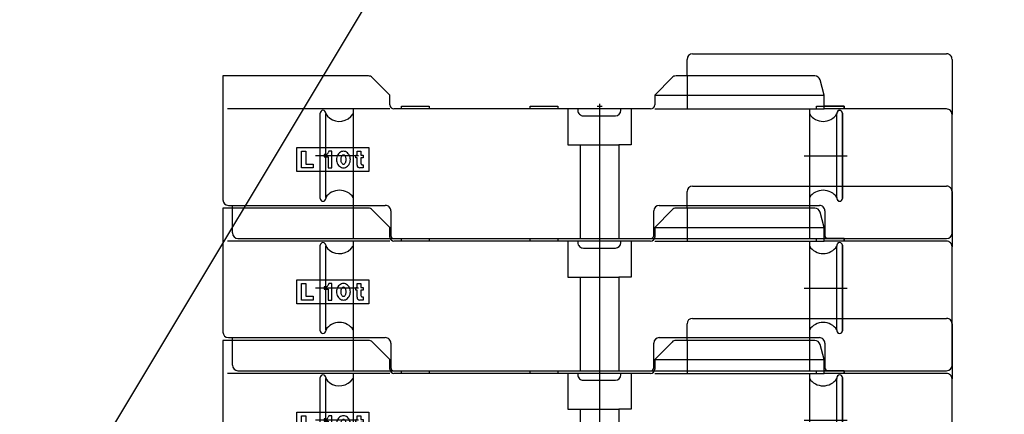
# Model space of a CAD drawing. Extents: x 12936 to 154086, y 9945 to 78013.
# Tile 54 of 64: x 144615 to 148187, y 15908 to 17340. Entities that reach past the tile are written whole.
import ezdxf

# ---------------------------------------------------------------- set-up
doc = ezdxf.new("R2010")
doc.units = 0
doc.header["$LTSCALE"] = 100
doc.header["$MEASUREMENT"] = 0
doc.linetypes.add('CENTER', pattern=[50.5, 30, -9, 2.5, -9])
doc.layers.get('0').update_dxf_attribs({"linetype": 'CONTINUOUS'})
doc.layers.add('16', color=7, linetype='CONTINUOUS')
doc.layers.add('6', color=7, linetype='CONTINUOUS')

# ---------------------------------------------------------------- blocks, each defined once
blk = doc.blocks.new('*G218218')
at = {"layer": '16', "color": 7, "linetype": 'CONTINUOUS'}
for p, q in [((146466.685129, 15585.919352), (146566.688629, 15585.919352)), ((147505.625629, 15585.919352), (147605.620129, 15585.919352)), ((147605.620129, 15585.919352), (147534.236629, 15585.919352))]:
    blk.add_line(p, q, dxfattribs=at)
blk = doc.blocks.new('*G217217')
at = {"color": 7, "linetype": 'CONTINUOUS'}
blk.add_blockref('*G218218', (0, 0), dxfattribs=at)
blk = doc.blocks.new('*G220220')
at = {"layer": '16', "color": 7, "linetype": 'CONTINUOUS'}
for p, q in [((147580.039129, 16040.918852), (147580.039129, 16037.750852)), ((147600.035629, 16040.918852), (147600.035629, 15730.921352)), ((147600.035629, 15730.921352), (147600.035629, 16040.918852)), ((147480.037129, 16037.750852), (147480.037129, 15734.089352)), ((147580.039129, 15734.089352), (147580.039129, 16037.750852)), ((147580.039129, 15734.089352), (147580.039129, 15730.921352))]:
    blk.add_line(p, q, dxfattribs=at)
at = {"layer": '16', "color": 7, "linetype": 'CENTER'}
blk.add_line((147460.765129, 15885.919352), (147616.954129, 15885.919352), dxfattribs=at)
at = {"layer": '16', "color": 7, "linetype": 'CONTINUOUS'}
for centre, radius, start, end in [((147590.047129, 16040.918852), 10.006718, 90, 179.94757), ((147590.038129, 16040.909852), 10.006714, 90, 139.08034), ((147590.038129, 16040.945852), 9.997596, 0, 90.15741), ((147590.038129, 16040.918852), 9.997559, 0, 90), ((147530.033629, 16070.920352), 59.999286, -146.43988, -33.55817), ((147530.033629, 15700.919852), 60.006915, 33.55528, 146.43701), ((147590.038129, 15730.912352), 9.997563, 180, -89.94751), ((147590.056129, 15730.948352), 10.033729, -139.07104, -90.10577), ((147590.038129, 15730.912352), 9.997559, -90, 0.052475), ((147590.038129, 15730.912352), 9.997559, -90, 0.052475)]:
    blk.add_arc(centre, radius, start, end, dxfattribs=at)
blk = doc.blocks.new('*G221221')
at = {"layer": '16', "color": 7, "linetype": 'CONTINUOUS'}
for p, q in [((145705.039129, 15730.921352), (145705.039129, 16040.918852)), ((145725.035629, 16040.918852), (145725.035629, 16037.750852)), ((145725.035629, 15734.089352), (145725.035629, 16037.750852)), ((145725.035629, 16037.750852), (145731.433129, 16029.203852)), ((145731.433129, 16029.203852), (145739.576629, 16021.916852)), ((145739.576629, 16021.916852), (145749.212629, 16016.248352)), ((145749.212629, 16016.248352), (145760.012629, 16012.502852)), ((145760.012629, 16012.502852), (145771.589629, 16010.918852)), ((145771.589629, 16010.918852), (145783.502629, 16011.656852)), ((145783.502629, 16011.656852), (145795.283629, 16014.785852)), ((145795.283629, 16014.785852), (145806.446629, 16020.277352)), ((145806.446629, 16020.277352), (145816.514629, 16028.006852)), ((145816.514629, 16028.006852), (145825.037629, 16037.750852)), ((145825.037629, 16037.750852), (145825.037629, 15734.089352)), ((145725.035629, 15734.089352), (145725.035629, 15730.921352))]:
    blk.add_line(p, q, dxfattribs=at)
at = {"layer": '16', "color": 7, "linetype": 'CENTER'}
blk.add_line((145844.309629, 15885.919352), (145688.111629, 15885.919352), dxfattribs=at)
at = {"layer": '16', "color": 7, "linetype": 'CONTINUOUS'}
for centre, radius, start, end in [((145715.038129, 16040.927852), 9.997559, 90, -179.94751), ((145715.018629, 16040.918852), 10.015869, 0, 89.89516), ((145775.032129, 15700.919852), 60.006915, 33.55528, 146.43701), ((145715.027629, 15730.912352), 9.988407, 180, -89.89502), ((145715.038129, 15730.921352), 10.006714, -90, 0)]:
    blk.add_arc(centre, radius, start, end, dxfattribs=at)
blk = doc.blocks.new('*G222222')
at = {"layer": '16', "color": 7, "linetype": 'CONTINUOUS'}
for p, q in [((145620.032629, 15828.424352), (145620.032629, 15915.922352)), ((145620.032629, 15915.922352), (145881.388129, 15915.922352)), ((145636.787629, 15842.249852), (145636.787629, 15902.252852)), ((145636.787629, 15902.252852), (145653.038629, 15902.252852)), ((145653.038629, 15902.252852), (145653.038629, 15856.000352)), ((145735.883629, 15902.252852), (145734.529129, 15896.833352)), ((145746.715129, 15902.252852), (145735.883629, 15902.252852)), ((145746.715129, 15842.249852), (145746.715129, 15902.252852)), ((145778.413129, 15899.185352), (145774.918129, 15896.675852)), ((145782.098629, 15900.943352), (145778.413129, 15899.185352)), ((145785.820129, 15901.952852), (145782.098629, 15900.943352)), ((145789.442629, 15902.270852), (145785.820129, 15901.952852)), ((145793.066629, 15901.945352), (145789.442629, 15902.261852)), ((145796.791129, 15900.937352), (145793.066629, 15901.945352)), ((145800.479629, 15899.180852), (145796.791129, 15900.937352)), ((145803.977629, 15896.671352), (145800.479629, 15899.180852)), ((145838.990629, 15888.419852), (145838.990629, 15902.170352)), ((145838.990629, 15902.170352), (145852.742629, 15902.170352)), ((145852.742629, 15902.170352), (145852.742629, 15888.419852)), ((145881.388129, 15915.922352), (145881.388129, 15828.424352)), ((145726.939129, 15890.735852), (145719.761629, 15890.735852)), ((145719.761629, 15890.735852), (145719.761629, 15882.202352)), ((145719.761629, 15882.202352), (145734.116629, 15882.202352)), ((145734.116629, 15882.202352), (145734.116629, 15842.249852)), ((145764.712129, 15876.584852), (145764.448129, 15872.233352)), ((145764.448129, 15872.233352), (145764.712129, 15867.887852)), ((145765.552129, 15881.056352), (145764.712129, 15876.584852)), ((145764.712129, 15867.887852), (145765.552129, 15863.423852)), ((145767.013129, 15885.484352), (145765.552129, 15881.056352)), ((145765.552129, 15863.423852), (145767.013129, 15859.001852)), ((145769.101129, 15889.684352), (145767.013129, 15885.484352)), ((145771.769629, 15893.468852), (145769.101129, 15889.684352)), ((145774.918129, 15896.675852), (145771.769629, 15893.468852)), ((145780.699129, 15872.233352), (145780.790629, 15874.774352)), ((145780.790629, 15869.690852), (145780.699129, 15872.233352)), ((145780.790629, 15874.774352), (145781.084629, 15877.384352)), ((145781.084629, 15867.079352), (145780.790629, 15869.690852)), ((145781.084629, 15877.384352), (145781.596129, 15879.968852)), ((145781.596129, 15864.491852), (145781.084629, 15867.079352)), ((145781.596129, 15879.968852), (145782.326629, 15882.421352)), ((145782.326629, 15862.039352), (145781.596129, 15864.491852)), ((145782.326629, 15882.421352), (145783.259629, 15884.630852)), ((145783.259629, 15884.630852), (145784.362129, 15886.501352)), ((145784.362129, 15886.501352), (145785.584629, 15887.965352)), ((145785.584629, 15887.965352), (145786.873129, 15888.991352)), ((145786.873129, 15888.991352), (145788.175129, 15889.580852)), ((145788.175129, 15889.580852), (145789.442629, 15889.765352)), ((145789.442629, 15889.765352), (145790.710129, 15889.580852)), ((145790.710129, 15889.580852), (145792.013629, 15888.991352)), ((145792.013629, 15888.991352), (145793.305129, 15887.965352)), ((145793.305129, 15887.965352), (145794.529129, 15886.501352)), ((145794.529129, 15886.501352), (145795.631629, 15884.630852)), ((145795.631629, 15884.630852), (145796.564629, 15882.421352)), ((145796.564629, 15882.421352), (145797.296629, 15879.968852)), ((145797.296629, 15864.491852), (145796.564629, 15862.039352)), ((145797.296629, 15879.968852), (145797.808129, 15877.384352)), ((145797.808129, 15867.079352), (145797.296629, 15864.491852)), ((145797.808129, 15877.384352), (145798.102129, 15874.774352)), ((145798.102129, 15869.690852), (145797.808129, 15867.079352)), ((145798.102129, 15874.774352), (145798.195129, 15872.233352)), ((145798.195129, 15872.233352), (145798.102129, 15869.690852)), ((145807.129129, 15893.467352), (145803.977629, 15896.671352)), ((145809.797629, 15889.682852), (145807.129129, 15893.467352)), ((145811.887129, 15885.484352), (145809.797629, 15889.682852)), ((145813.351129, 15881.056352), (145811.887129, 15885.484352)), ((145811.887129, 15859.001852), (145813.351129, 15863.423852)), ((145814.191129, 15876.584852), (145813.351129, 15881.056352)), ((145813.351129, 15863.423852), (145814.191129, 15867.887852)), ((145814.455129, 15872.233352), (145814.191129, 15876.584852)), ((145814.191129, 15867.887852), (145814.455129, 15872.233352)), ((145833.992629, 15878.422352), (145833.992629, 15888.419852)), ((145833.992629, 15888.419852), (145838.990629, 15888.419852)), ((145838.990629, 15878.422352), (145833.992629, 15878.422352)), ((145838.990629, 15852.173852), (145838.990629, 15878.422352)), ((145852.742629, 15888.419852), (145861.484629, 15888.419852)), ((145861.484629, 15878.422352), (145852.742629, 15878.422352)), ((145852.742629, 15878.422352), (145852.742629, 15858.418352)), ((145861.484629, 15888.419852), (145861.484629, 15878.422352)), ((145881.388129, 15828.424352), (145620.032629, 15828.424352)), ((145679.285629, 15842.249852), (145636.787629, 15842.249852)), ((145653.038629, 15856.000352), (145679.285629, 15856.000352)), ((145679.285629, 15856.000352), (145679.285629, 15842.249852)), ((145734.116629, 15842.249852), (145746.715129, 15842.249852)), ((145767.013129, 15859.001852), (145769.101129, 15854.809352)), ((145769.101129, 15854.809352), (145771.769629, 15851.030852)), ((145771.769629, 15851.030852), (145774.918129, 15847.831352)), ((145774.918129, 15847.831352), (145778.413129, 15845.326352)), ((145778.413129, 15845.326352), (145782.098629, 15843.572852)), ((145782.098629, 15843.572852), (145785.820129, 15842.566352)), ((145783.259629, 15859.829852), (145782.326629, 15862.039352)), ((145784.362129, 15857.957852), (145783.259629, 15859.829852)), ((145785.584629, 15856.492352), (145784.362129, 15857.957852)), ((145786.873129, 15855.466352), (145785.584629, 15856.492352)), ((145785.820129, 15842.566352), (145789.442629, 15842.249852)), ((145788.175129, 15854.876852), (145786.873129, 15855.466352)), ((145789.442629, 15854.690852), (145788.175129, 15854.876852)), ((145790.710129, 15854.876852), (145789.442629, 15854.690852)), ((145789.442629, 15842.249852), (145793.066629, 15842.566352)), ((145792.013629, 15855.466352), (145790.710129, 15854.876852)), ((145793.305129, 15856.492352), (145792.013629, 15855.466352)), ((145793.066629, 15842.566352), (145796.791129, 15843.572852)), ((145794.529129, 15857.957852), (145793.305129, 15856.492352)), ((145795.631629, 15859.829852), (145794.529129, 15857.957852)), ((145796.564629, 15862.039352), (145795.631629, 15859.829852)), ((145796.791129, 15843.572852), (145800.479629, 15845.326352)), ((145800.479629, 15845.326352), (145803.977629, 15847.831352)), ((145803.977629, 15847.831352), (145807.129129, 15851.030852)), ((145807.129129, 15851.030852), (145809.797629, 15854.809352)), ((145809.797629, 15854.809352), (145811.887129, 15859.001852)), ((145861.484629, 15842.176352), (145848.988129, 15842.176352)), ((145857.740629, 15853.418852), (145861.484629, 15853.418852)), ((145861.484629, 15853.418852), (145861.484629, 15842.176352))]:
    blk.add_line(p, q, dxfattribs=at)
for centre, radius, start, end in [((145724.549629, 15901.483352), 11.010704, -77.465706, -24.987793), ((145848.997129, 15852.173852), 10.006714, 180, -90.05246), ((145857.740629, 15858.407852), 4.998788, 180, -89.89508)]:
    blk.add_arc(centre, radius, start, end, dxfattribs=at)
blk = doc.blocks.new('*G223223')
at = {"layer": '16', "color": 7, "linetype": 'CONTINUOUS'}
for p, q in [((147056.047129, 16255.921352), (147977.845129, 16255.921352)), ((147036.043129, 16175.921852), (147036.043129, 16235.926352)), ((147997.850629, 16235.926352), (147997.850629, 16035.919352)), ((145385.117629, 16175.912852), (145352.039629, 16175.912852)), ((145352.039629, 16175.912852), (145352.039629, 15725.921852)), ((145879.805629, 16175.912852), (145385.117629, 16175.912852)), ((145957.780129, 16105.921352), (145893.977629, 16170.026852)), ((146981.788129, 16169.944352), (146918.800129, 16105.921352)), ((147499.391629, 16175.921852), (146996.053129, 16175.921852)), ((147036.043129, 16175.921852), (147036.043129, 16055.924852)), ((147534.236629, 16105.921352), (147518.635129, 16161.338852)), ((145957.780129, 16070.920352), (145957.780129, 16105.921352)), ((146918.800129, 16105.921352), (147534.236629, 16105.921352)), ((146918.800129, 16105.921352), (146918.800129, 16070.920352)), ((147534.236629, 16055.924852), (147534.236629, 16105.921352)), ((145957.771129, 16055.924852), (145368.986629, 16055.924852)), ((145825.037629, 16055.924852), (145825.037629, 15585.919352)), ((146903.804629, 16055.924852), (145972.777129, 16055.924852)), ((146000.032129, 16055.924852), (146000.032129, 16065.922352)), ((146000.032129, 16065.922352), (146100.035629, 16065.922352)), ((146100.035629, 16065.922352), (146100.035629, 16055.924852)), ((146466.685129, 16055.924852), (146466.685129, 16065.922352)), ((146466.685129, 16065.922352), (146566.688629, 16065.922352)), ((146566.688629, 16065.922352), (146566.688629, 16055.924852)), ((146603.035129, 16055.924852), (146603.035129, 16030.921352)), ((146640.040129, 16055.924852), (146640.040129, 16050.925352)), ((146796.037129, 16050.925352), (146796.037129, 16055.924852)), ((146833.033129, 16055.924852), (146833.033129, 16030.921352)), ((146918.800129, 16055.924852), (147534.236629, 16055.924852)), ((147480.037129, 16055.924852), (147480.037129, 15585.919352)), ((147505.625629, 16055.924852), (147505.625629, 16065.922352)), ((147505.625629, 16065.922352), (147605.620129, 16065.922352)), ((147605.620129, 16065.922352), (147534.236629, 16065.922352)), ((147977.845129, 16055.924852), (147534.236629, 16055.924852)), ((147605.620129, 16055.924852), (147605.620129, 16065.922352)), ((147605.620129, 16065.922352), (147605.620129, 16055.924852)), ((146603.035129, 16030.921352), (146603.035129, 15925.919852)), ((146660.035129, 16030.921352), (146776.033129, 16030.921352)), ((146833.033129, 16030.921352), (146833.033129, 15925.919852)), ((147997.850629, 15605.924852), (147997.840129, 16035.919352)), ((146603.035129, 15925.919852), (146648.033629, 15925.919852)), ((146648.033629, 15925.919852), (146648.033629, 15585.919352)), ((146648.033629, 15925.919852), (146788.036129, 15925.919852)), ((146833.033129, 15925.919852), (146788.036129, 15925.919852)), ((146788.036129, 15925.919852), (146788.036129, 15585.919352)), ((145372.043629, 15705.908852), (145941.263629, 15705.908852)), ((145386.739129, 15605.924852), (145386.739129, 15705.917852)), ((145961.258629, 15685.922852), (145961.258629, 15595.918352)), ((146915.321629, 15595.918352), (146915.321629, 15685.922852)), ((146935.316629, 15705.908852), (147516.163129, 15705.908852)), ((147536.167129, 15685.922852), (147536.167129, 15595.918352)), ((145406.733978, 15585.910352), (146905.315129, 15585.910352)), ((146905.315129, 15585.919352), (147546.155629, 15585.919352)), ((147546.155629, 15585.910352), (147977.845129, 15585.910352))]:
    blk.add_line(p, q, dxfattribs=at)
at = {"layer": '16', "color": 7, "linetype": 'CENTER'}
blk.add_line((146718.034129, 16074.007604), (146718.034129, 15575.912852), dxfattribs=at)
at = {"layer": '16', "color": 7, "linetype": 'CONTINUOUS'}
for centre, radius, start, end in [((147056.047129, 16235.917352), 20.004273, 90, 179.97379), ((147977.854129, 16235.926352), 19.995117, 0, 90.02625), ((145879.805629, 16155.890852), 20.01687, 44.92473, 89.99886), ((146996.062129, 16155.890852), 20.031741, 90, 135.41824), ((147499.391629, 16155.917852), 19.993047, 15.72726, 89.99811), ((145972.795129, 16070.929352), 15.01465, 180, -90.10486), ((146660.035129, 16050.907352), 19.995126, 180, -89.94751), ((146776.033129, 16050.925352), 20.004273, -90, 0), ((146903.804629, 16070.920352), 14.996338, -90, 0), ((147977.845129, 16035.929852), 19.99512, 0, 90.02625), ((145372.043629, 15725.921852), 20.004273, 180, -90), ((145941.274129, 15685.922852), 19.985962, 0, 90.02625), ((146935.316629, 15685.913852), 19.995117, 90, 179.97375), ((147516.172129, 15685.922852), 19.995117, 0, 90.02625), ((145406.743129, 15605.924852), 20.004273, 180, -90.02621), ((145971.257629, 15595.918352), 9.997559, 180, -90), ((146905.315129, 15595.918352), 10.006714, -90, 0), ((147546.155629, 15595.907852), 9.988407, 180, -89.94748), ((147977.836129, 15605.924852), 20.013431, -90, -0.026215)]:
    blk.add_arc(centre, radius, start, end, dxfattribs=at)
blk = doc.blocks.new('*G219219')
at = {"color": 7, "linetype": 'CONTINUOUS'}
for name in ['*G223223', '*G221221', '*G220220', '*G222222']:
    blk.add_blockref(name, (0, 0), dxfattribs=at)
blk = doc.blocks.new('*G216216')
at = {"layer": '16', "color": 7, "linetype": 'CENTER'}
blk.add_line((146709.654298, 16065.922352), (146727.690538, 16065.922352), dxfattribs=at)
at = {"color": 7, "linetype": 'CONTINUOUS'}
for name in ['*G219219', '*G217217']:
    blk.add_blockref(name, (0, 0), dxfattribs=at)
blk = doc.blocks.new('*G226226')
at = {"layer": '16', "color": 7, "linetype": 'CONTINUOUS'}
for p, q in [((146466.685129, 16065.931352), (146566.688629, 16065.931352)), ((147505.625629, 16065.931352), (147605.620129, 16065.931352)), ((147605.620129, 16065.931352), (147534.236629, 16065.931352))]:
    blk.add_line(p, q, dxfattribs=at)
blk = doc.blocks.new('*G225225')
at = {"color": 7, "linetype": 'CONTINUOUS'}
blk.add_blockref('*G226226', (0, 0), dxfattribs=at)
blk = doc.blocks.new('*G228228')
at = {"layer": '16', "color": 7, "linetype": 'CONTINUOUS'}
for p, q in [((147480.037129, 16517.762852), (147480.037129, 16214.101352)), ((147580.039129, 16520.930852), (147580.039129, 16517.762852)), ((147580.039129, 16214.101352), (147580.039129, 16517.762852)), ((147600.035629, 16520.930852), (147600.035629, 16210.933352)), ((147600.035629, 16210.933352), (147600.035629, 16520.930852)), ((147580.039129, 16214.101352), (147580.039129, 16210.933352))]:
    blk.add_line(p, q, dxfattribs=at)
at = {"layer": '16', "color": 7, "linetype": 'CENTER'}
blk.add_line((147460.765129, 16365.931352), (147616.954129, 16365.931352), dxfattribs=at)
at = {"layer": '16', "color": 7, "linetype": 'CONTINUOUS'}
for centre, radius, start, end in [((147530.033629, 16550.932352), 59.999286, -146.43988, -33.55817), ((147590.047129, 16520.930852), 10.006718, 90, 179.94757), ((147590.038129, 16520.921852), 10.006714, 90, 139.08034), ((147590.038129, 16520.957852), 9.997596, 0, 90.15741), ((147590.038129, 16520.930852), 9.997559, 0, 90), ((147530.033629, 16180.931852), 60.006915, 33.55528, 146.43701), ((147590.038129, 16210.924352), 9.997563, 180, -89.94751), ((147590.056129, 16210.960352), 10.033729, -139.07104, -90.10577), ((147590.038129, 16210.924352), 9.997559, -90, 0.052475), ((147590.038129, 16210.924352), 9.997559, -90, 0.052475)]:
    blk.add_arc(centre, radius, start, end, dxfattribs=at)
blk = doc.blocks.new('*G229229')
at = {"layer": '16', "color": 7, "linetype": 'CONTINUOUS'}
for p, q in [((145705.039129, 16210.933352), (145705.039129, 16520.930852)), ((145725.035629, 16520.930852), (145725.035629, 16517.762852)), ((145725.035629, 16214.101352), (145725.035629, 16517.762852)), ((145725.035629, 16517.762852), (145731.433129, 16509.215852)), ((145731.433129, 16509.215852), (145739.576629, 16501.928852)), ((145806.446629, 16500.289352), (145816.514629, 16508.018852)), ((145816.514629, 16508.018852), (145825.037629, 16517.762852)), ((145825.037629, 16517.762852), (145825.037629, 16214.101352)), ((145739.576629, 16501.928852), (145749.212629, 16496.260352)), ((145749.212629, 16496.260352), (145760.012629, 16492.514852)), ((145760.012629, 16492.514852), (145771.589629, 16490.930852)), ((145771.589629, 16490.930852), (145783.502629, 16491.668852)), ((145783.502629, 16491.668852), (145795.283629, 16494.797852)), ((145795.283629, 16494.797852), (145806.446629, 16500.289352)), ((145725.035629, 16214.101352), (145725.035629, 16210.933352))]:
    blk.add_line(p, q, dxfattribs=at)
at = {"layer": '16', "color": 7, "linetype": 'CENTER'}
blk.add_line((145844.309629, 16365.931352), (145688.111629, 16365.931352), dxfattribs=at)
at = {"layer": '16', "color": 7, "linetype": 'CONTINUOUS'}
for centre, radius, start, end in [((145715.038129, 16520.939852), 9.997559, 90, -179.94751), ((145715.018629, 16520.930852), 10.015869, 0, 89.89516), ((145775.032129, 16180.931852), 60.006915, 33.55528, 146.43701), ((145715.027629, 16210.924352), 9.988407, 180, -89.89502), ((145715.038129, 16210.933352), 10.006714, -90, 0)]:
    blk.add_arc(centre, radius, start, end, dxfattribs=at)
blk = doc.blocks.new('*G230230')
at = {"layer": '16', "color": 7, "linetype": 'CONTINUOUS'}
for p, q in [((145620.032629, 16308.436352), (145620.032629, 16395.934352)), ((145620.032629, 16395.934352), (145881.388129, 16395.934352)), ((145636.787629, 16322.261852), (145636.787629, 16382.264852)), ((145636.787629, 16382.264852), (145653.038629, 16382.264852)), ((145653.038629, 16382.264852), (145653.038629, 16336.012352)), ((145726.939129, 16370.747852), (145719.761629, 16370.747852)), ((145719.761629, 16370.747852), (145719.761629, 16362.214352)), ((145735.883629, 16382.264852), (145734.529129, 16376.845352)), ((145746.715129, 16382.264852), (145735.883629, 16382.264852)), ((145746.715129, 16322.261852), (145746.715129, 16382.264852)), ((145767.013129, 16365.496352), (145765.552129, 16361.068352)), ((145769.101129, 16369.696352), (145767.013129, 16365.496352)), ((145771.769629, 16373.480852), (145769.101129, 16369.696352)), ((145774.918129, 16376.687852), (145771.769629, 16373.480852)), ((145778.413129, 16379.197352), (145774.918129, 16376.687852)), ((145782.098629, 16380.955352), (145778.413129, 16379.197352)), ((145781.596129, 16359.980852), (145782.326629, 16362.433352)), ((145785.820129, 16381.964852), (145782.098629, 16380.955352)), ((145782.326629, 16362.433352), (145783.259629, 16364.642852)), ((145783.259629, 16364.642852), (145784.362129, 16366.513352)), ((145784.362129, 16366.513352), (145785.584629, 16367.977352)), ((145785.584629, 16367.977352), (145786.873129, 16369.003352)), ((145789.442629, 16382.282852), (145785.820129, 16381.964852)), ((145786.873129, 16369.003352), (145788.175129, 16369.592852)), ((145788.175129, 16369.592852), (145789.442629, 16369.777352)), ((145793.066629, 16381.957352), (145789.442629, 16382.273852)), ((145789.442629, 16369.777352), (145790.710129, 16369.592852)), ((145790.710129, 16369.592852), (145792.013629, 16369.003352)), ((145792.013629, 16369.003352), (145793.305129, 16367.977352)), ((145796.791129, 16380.949352), (145793.066629, 16381.957352)), ((145793.305129, 16367.977352), (145794.529129, 16366.513352)), ((145794.529129, 16366.513352), (145795.631629, 16364.642852)), ((145795.631629, 16364.642852), (145796.564629, 16362.433352)), ((145796.564629, 16362.433352), (145797.296629, 16359.980852)), ((145800.479629, 16379.192852), (145796.791129, 16380.949352)), ((145803.977629, 16376.683352), (145800.479629, 16379.192852)), ((145807.129129, 16373.479352), (145803.977629, 16376.683352)), ((145809.797629, 16369.694852), (145807.129129, 16373.479352)), ((145811.887129, 16365.496352), (145809.797629, 16369.694852)), ((145813.351129, 16361.068352), (145811.887129, 16365.496352)), ((145833.992629, 16358.434352), (145833.992629, 16368.431852)), ((145833.992629, 16368.431852), (145838.990629, 16368.431852)), ((145838.990629, 16368.431852), (145838.990629, 16382.182352)), ((145838.990629, 16382.182352), (145852.742629, 16382.182352)), ((145852.742629, 16382.182352), (145852.742629, 16368.431852)), ((145852.742629, 16368.431852), (145861.484629, 16368.431852)), ((145861.484629, 16368.431852), (145861.484629, 16358.434352)), ((145881.388129, 16395.934352), (145881.388129, 16308.436352)), ((145653.038629, 16336.012352), (145679.285629, 16336.012352)), ((145679.285629, 16336.012352), (145679.285629, 16322.261852)), ((145719.761629, 16362.214352), (145734.116629, 16362.214352)), ((145734.116629, 16362.214352), (145734.116629, 16322.261852)), ((145764.712129, 16356.596852), (145764.448129, 16352.245352)), ((145764.448129, 16352.245352), (145764.712129, 16347.899852)), ((145765.552129, 16361.068352), (145764.712129, 16356.596852)), ((145764.712129, 16347.899852), (145765.552129, 16343.435852)), ((145765.552129, 16343.435852), (145767.013129, 16339.013852)), ((145767.013129, 16339.013852), (145769.101129, 16334.821352)), ((145769.101129, 16334.821352), (145771.769629, 16331.042852)), ((145771.769629, 16331.042852), (145774.918129, 16327.843352)), ((145774.918129, 16327.843352), (145778.413129, 16325.338352)), ((145780.699129, 16352.245352), (145780.790629, 16354.786352)), ((145780.790629, 16349.702852), (145780.699129, 16352.245352)), ((145780.790629, 16354.786352), (145781.084629, 16357.396352)), ((145781.084629, 16347.091352), (145780.790629, 16349.702852)), ((145781.084629, 16357.396352), (145781.596129, 16359.980852)), ((145781.596129, 16344.503852), (145781.084629, 16347.091352)), ((145782.326629, 16342.051352), (145781.596129, 16344.503852)), ((145783.259629, 16339.841852), (145782.326629, 16342.051352)), ((145784.362129, 16337.969852), (145783.259629, 16339.841852)), ((145785.584629, 16336.504352), (145784.362129, 16337.969852)), ((145786.873129, 16335.478352), (145785.584629, 16336.504352)), ((145788.175129, 16334.888852), (145786.873129, 16335.478352)), ((145789.442629, 16334.702852), (145788.175129, 16334.888852)), ((145790.710129, 16334.888852), (145789.442629, 16334.702852)), ((145792.013629, 16335.478352), (145790.710129, 16334.888852)), ((145793.305129, 16336.504352), (145792.013629, 16335.478352)), ((145794.529129, 16337.969852), (145793.305129, 16336.504352)), ((145795.631629, 16339.841852), (145794.529129, 16337.969852)), ((145796.564629, 16342.051352), (145795.631629, 16339.841852)), ((145797.296629, 16344.503852), (145796.564629, 16342.051352)), ((145797.296629, 16359.980852), (145797.808129, 16357.396352)), ((145797.808129, 16347.091352), (145797.296629, 16344.503852)), ((145797.808129, 16357.396352), (145798.102129, 16354.786352)), ((145798.102129, 16349.702852), (145797.808129, 16347.091352)), ((145798.102129, 16354.786352), (145798.195129, 16352.245352)), ((145798.195129, 16352.245352), (145798.102129, 16349.702852)), ((145800.479629, 16325.338352), (145803.977629, 16327.843352)), ((145803.977629, 16327.843352), (145807.129129, 16331.042852)), ((145807.129129, 16331.042852), (145809.797629, 16334.821352)), ((145809.797629, 16334.821352), (145811.887129, 16339.013852)), ((145811.887129, 16339.013852), (145813.351129, 16343.435852)), ((145814.191129, 16356.596852), (145813.351129, 16361.068352)), ((145813.351129, 16343.435852), (145814.191129, 16347.899852)), ((145814.455129, 16352.245352), (145814.191129, 16356.596852)), ((145814.191129, 16347.899852), (145814.455129, 16352.245352)), ((145838.990629, 16358.434352), (145833.992629, 16358.434352)), ((145838.990629, 16332.185852), (145838.990629, 16358.434352)), ((145861.484629, 16358.434352), (145852.742629, 16358.434352)), ((145852.742629, 16358.434352), (145852.742629, 16338.430352)), ((145857.740629, 16333.430852), (145861.484629, 16333.430852)), ((145861.484629, 16333.430852), (145861.484629, 16322.188352)), ((145881.388129, 16308.436352), (145620.032629, 16308.436352)), ((145679.285629, 16322.261852), (145636.787629, 16322.261852)), ((145734.116629, 16322.261852), (145746.715129, 16322.261852)), ((145778.413129, 16325.338352), (145782.098629, 16323.584852)), ((145782.098629, 16323.584852), (145785.820129, 16322.578352)), ((145785.820129, 16322.578352), (145789.442629, 16322.261852)), ((145789.442629, 16322.261852), (145793.066629, 16322.578352)), ((145793.066629, 16322.578352), (145796.791129, 16323.584852)), ((145796.791129, 16323.584852), (145800.479629, 16325.338352)), ((145861.484629, 16322.188352), (145848.988129, 16322.188352))]:
    blk.add_line(p, q, dxfattribs=at)
for centre, radius, start, end in [((145724.549629, 16381.495352), 11.010704, -77.465706, -24.987793), ((145848.997129, 16332.185852), 10.006714, 180, -90.05246), ((145857.740629, 16338.419852), 4.998788, 180, -89.89508)]:
    blk.add_arc(centre, radius, start, end, dxfattribs=at)
blk = doc.blocks.new('*G231231')
at = {"layer": '16', "color": 7, "linetype": 'CONTINUOUS'}
for p, q in [((147056.047129, 16735.933352), (147977.845129, 16735.933352)), ((147036.043129, 16655.933852), (147036.043129, 16715.938352)), ((147997.850629, 16715.938352), (147997.850629, 16515.931352)), ((145385.117629, 16655.924852), (145352.039629, 16655.924852)), ((145352.039629, 16655.924852), (145352.039629, 16205.933852)), ((145879.805629, 16655.924852), (145385.117629, 16655.924852)), ((145957.780129, 16585.933352), (145893.977629, 16650.038852)), ((146981.788129, 16649.956352), (146918.800129, 16585.933352)), ((147499.391629, 16655.933852), (146996.053129, 16655.933852)), ((147036.043129, 16655.933852), (147036.043129, 16535.936852)), ((147534.236629, 16585.933352), (147518.635129, 16641.350852)), ((145957.780129, 16550.932352), (145957.780129, 16585.933352)), ((146918.800129, 16585.933352), (147534.236629, 16585.933352)), ((146918.800129, 16585.933352), (146918.800129, 16550.932352)), ((147534.236629, 16535.936852), (147534.236629, 16585.933352)), ((146000.032129, 16535.936852), (146000.032129, 16545.934352)), ((146000.032129, 16545.934352), (146100.035629, 16545.934352)), ((146100.035629, 16545.934352), (146100.035629, 16535.936852)), ((146466.685129, 16535.936852), (146466.685129, 16545.934352)), ((146466.685129, 16545.934352), (146566.688629, 16545.934352)), ((146566.688629, 16545.934352), (146566.688629, 16535.936852)), ((147505.625629, 16535.936852), (147505.625629, 16545.934352)), ((147505.625629, 16545.934352), (147605.620129, 16545.934352)), ((147605.620129, 16545.934352), (147534.236629, 16545.934352)), ((147605.620129, 16535.936852), (147605.620129, 16545.934352)), ((147605.620129, 16545.934352), (147605.620129, 16535.936852)), ((145957.771129, 16535.936852), (145368.986629, 16535.936852)), ((145825.037629, 16535.936852), (145825.037629, 16065.931352)), ((146903.804629, 16535.936852), (145972.777129, 16535.936852)), ((146603.035129, 16535.936852), (146603.035129, 16510.933352)), ((146603.035129, 16510.933352), (146603.035129, 16405.931852)), ((146640.040129, 16535.936852), (146640.040129, 16530.937352)), ((146660.035129, 16510.933352), (146776.033129, 16510.933352)), ((146796.037129, 16530.937352), (146796.037129, 16535.936852)), ((146833.033129, 16535.936852), (146833.033129, 16510.933352)), ((146833.033129, 16510.933352), (146833.033129, 16405.931852)), ((146918.800129, 16535.936852), (147534.236629, 16535.936852)), ((147480.037129, 16535.936852), (147480.037129, 16065.931352)), ((147977.845129, 16535.936852), (147534.236629, 16535.936852)), ((147997.850629, 16085.936852), (147997.840129, 16515.931352)), ((146603.035129, 16405.931852), (146648.033629, 16405.931852)), ((146648.033629, 16405.931852), (146648.033629, 16065.931352)), ((146648.033629, 16405.931852), (146788.036129, 16405.931852)), ((146833.033129, 16405.931852), (146788.036129, 16405.931852)), ((146788.036129, 16405.931852), (146788.036129, 16065.931352)), ((145372.043629, 16185.920852), (145941.263629, 16185.920852)), ((145386.739129, 16085.936852), (145386.739129, 16185.929852)), ((146935.316629, 16185.920852), (147516.163129, 16185.920852)), ((145961.258629, 16165.934852), (145961.258629, 16075.930352)), ((146915.321629, 16075.930352), (146915.321629, 16165.934852)), ((147536.167129, 16165.934852), (147536.167129, 16075.930352)), ((145406.733978, 16065.922352), (146905.315129, 16065.922352)), ((146905.315129, 16065.931352), (147546.155629, 16065.931352)), ((147546.155629, 16065.922352), (147977.845129, 16065.922352))]:
    blk.add_line(p, q, dxfattribs=at)
at = {"layer": '16', "color": 7, "linetype": 'CENTER'}
blk.add_line((146718.034129, 16554.019604), (146718.034129, 16055.924852), dxfattribs=at)
at = {"layer": '16', "color": 7, "linetype": 'CONTINUOUS'}
for centre, radius, start, end in [((147056.047129, 16715.929352), 20.004273, 90, 179.97379), ((147977.854129, 16715.938352), 19.995117, 0, 90.02625), ((145879.805629, 16635.902852), 20.01687, 44.92473, 89.99886), ((146996.062129, 16635.902852), 20.031741, 90, 135.41824), ((147499.391629, 16635.929852), 19.993047, 15.72726, 89.99811), ((145972.795129, 16550.941352), 15.01465, 180, -90.10486), ((146903.804629, 16550.932352), 14.996338, -90, 0), ((146660.035129, 16530.919352), 19.995126, 180, -89.94751), ((146776.033129, 16530.937352), 20.004273, -90, 0), ((147977.845129, 16515.941852), 19.99512, 0, 90.02625), ((145372.043629, 16205.933852), 20.004273, 180, -90), ((145941.274129, 16165.934852), 19.985962, 0, 90.02625), ((146935.316629, 16165.925852), 19.995117, 90, 179.97375), ((147516.172129, 16165.934852), 19.995117, 0, 90.02625), ((145406.743129, 16085.936852), 20.004273, 180, -90.02621), ((147977.836129, 16085.936852), 20.013431, -90, -0.026215), ((145971.257629, 16075.930352), 9.997559, 180, -90), ((146905.315129, 16075.930352), 10.006714, -90, 0), ((147546.155629, 16075.919852), 9.988407, 180, -89.94748)]:
    blk.add_arc(centre, radius, start, end, dxfattribs=at)
blk = doc.blocks.new('*G227227')
at = {"color": 7, "linetype": 'CONTINUOUS'}
for name in ['*G231231', '*G229229', '*G228228', '*G230230']:
    blk.add_blockref(name, (0, 0), dxfattribs=at)
blk = doc.blocks.new('*G224224')
at = {"layer": '16', "color": 7, "linetype": 'CENTER'}
blk.add_line((146709.654298, 16545.934352), (146727.690538, 16545.934352), dxfattribs=at)
at = {"color": 7, "linetype": 'CONTINUOUS'}
for name in ['*G227227', '*G225225']:
    blk.add_blockref(name, (0, 0), dxfattribs=at)
blk = doc.blocks.new('*G234234')
at = {"layer": '16', "color": 7, "linetype": 'CONTINUOUS'}
for p, q in [((146466.685129, 16545.943352), (146566.688629, 16545.943352)), ((147505.625629, 16545.943352), (147605.620129, 16545.943352)), ((147605.620129, 16545.943352), (147534.236629, 16545.943352))]:
    blk.add_line(p, q, dxfattribs=at)
blk = doc.blocks.new('*G233233')
at = {"color": 7, "linetype": 'CONTINUOUS'}
blk.add_blockref('*G234234', (0, 0), dxfattribs=at)
blk = doc.blocks.new('*G236236')
at = {"layer": '16', "color": 7, "linetype": 'CONTINUOUS'}
for p, q in [((147480.037129, 16997.774852), (147480.037129, 16694.113352)), ((147580.039129, 17000.942852), (147580.039129, 16997.774852)), ((147580.039129, 16694.113352), (147580.039129, 16997.774852)), ((147600.035629, 17000.942852), (147600.035629, 16690.945352)), ((147600.035629, 16690.945352), (147600.035629, 17000.942852)), ((147580.039129, 16694.113352), (147580.039129, 16690.945352))]:
    blk.add_line(p, q, dxfattribs=at)
at = {"layer": '16', "color": 7, "linetype": 'CENTER'}
blk.add_line((147460.765129, 16845.943352), (147616.954129, 16845.943352), dxfattribs=at)
at = {"layer": '16', "color": 7, "linetype": 'CONTINUOUS'}
for centre, radius, start, end in [((147590.047129, 17000.942852), 10.006718, 90, 179.94757), ((147590.038129, 17000.933852), 10.006714, 90, 139.08034), ((147590.038129, 17000.969852), 9.997596, 0, 90.15741), ((147590.038129, 17000.942852), 9.997559, 0, 90), ((147530.033629, 17030.944352), 59.999286, -146.43988, -33.55817), ((147530.033629, 16660.943852), 60.006915, 33.55528, 146.43701), ((147590.038129, 16690.936352), 9.997563, 180, -89.94751), ((147590.056129, 16690.972352), 10.033729, -139.07104, -90.10577), ((147590.038129, 16690.936352), 9.997559, -90, 0.052475), ((147590.038129, 16690.936352), 9.997559, -90, 0.052475)]:
    blk.add_arc(centre, radius, start, end, dxfattribs=at)
blk = doc.blocks.new('*G237237')
at = {"layer": '16', "color": 7, "linetype": 'CONTINUOUS'}
for p, q in [((145705.039129, 16690.945352), (145705.039129, 17000.942852)), ((145725.035629, 17000.942852), (145725.035629, 16997.774852)), ((145725.035629, 16694.113352), (145725.035629, 16997.774852)), ((145725.035629, 16997.774852), (145731.433129, 16989.227852)), ((145731.433129, 16989.227852), (145739.576629, 16981.940852)), ((145739.576629, 16981.940852), (145749.212629, 16976.272352)), ((145749.212629, 16976.272352), (145760.012629, 16972.526852)), ((145760.012629, 16972.526852), (145771.589629, 16970.942852)), ((145771.589629, 16970.942852), (145783.502629, 16971.680852)), ((145783.502629, 16971.680852), (145795.283629, 16974.809852)), ((145795.283629, 16974.809852), (145806.446629, 16980.301352)), ((145806.446629, 16980.301352), (145816.514629, 16988.030852)), ((145816.514629, 16988.030852), (145825.037629, 16997.774852)), ((145825.037629, 16997.774852), (145825.037629, 16694.113352)), ((145725.035629, 16694.113352), (145725.035629, 16690.945352))]:
    blk.add_line(p, q, dxfattribs=at)
at = {"layer": '16', "color": 7, "linetype": 'CENTER'}
blk.add_line((145844.309629, 16845.943352), (145688.111629, 16845.943352), dxfattribs=at)
at = {"layer": '16', "color": 7, "linetype": 'CONTINUOUS'}
for centre, radius, start, end in [((145715.038129, 17000.951852), 9.997559, 90, -179.94751), ((145715.018629, 17000.942852), 10.015869, 0, 89.89516), ((145775.032129, 16660.943852), 60.006915, 33.55528, 146.43701), ((145715.027629, 16690.936352), 9.988407, 180, -89.89502), ((145715.038129, 16690.945352), 10.006714, -90, 0)]:
    blk.add_arc(centre, radius, start, end, dxfattribs=at)
blk = doc.blocks.new('*G238238')
at = {"layer": '16', "color": 7, "linetype": 'CONTINUOUS'}
for p, q in [((145620.032629, 16788.448352), (145620.032629, 16875.946352)), ((145620.032629, 16875.946352), (145881.388129, 16875.946352)), ((145881.388129, 16875.946352), (145881.388129, 16788.448352)), ((145636.787629, 16802.273852), (145636.787629, 16862.276852)), ((145636.787629, 16862.276852), (145653.038629, 16862.276852)), ((145653.038629, 16862.276852), (145653.038629, 16816.024352)), ((145726.939129, 16850.759852), (145719.761629, 16850.759852)), ((145719.761629, 16850.759852), (145719.761629, 16842.226352)), ((145719.761629, 16842.226352), (145734.116629, 16842.226352)), ((145734.116629, 16842.226352), (145734.116629, 16802.273852)), ((145735.883629, 16862.276852), (145734.529129, 16856.857352)), ((145746.715129, 16862.276852), (145735.883629, 16862.276852)), ((145746.715129, 16802.273852), (145746.715129, 16862.276852)), ((145764.712129, 16836.608852), (145764.448129, 16832.257352)), ((145764.448129, 16832.257352), (145764.712129, 16827.911852)), ((145765.552129, 16841.080352), (145764.712129, 16836.608852)), ((145764.712129, 16827.911852), (145765.552129, 16823.447852)), ((145767.013129, 16845.508352), (145765.552129, 16841.080352)), ((145769.101129, 16849.708352), (145767.013129, 16845.508352)), ((145771.769629, 16853.492852), (145769.101129, 16849.708352)), ((145774.918129, 16856.699852), (145771.769629, 16853.492852)), ((145778.413129, 16859.209352), (145774.918129, 16856.699852)), ((145782.098629, 16860.967352), (145778.413129, 16859.209352)), ((145780.699129, 16832.257352), (145780.790629, 16834.798352)), ((145780.790629, 16829.714852), (145780.699129, 16832.257352)), ((145780.790629, 16834.798352), (145781.084629, 16837.408352)), ((145781.084629, 16827.103352), (145780.790629, 16829.714852)), ((145781.084629, 16837.408352), (145781.596129, 16839.992852)), ((145781.596129, 16824.515852), (145781.084629, 16827.103352)), ((145781.596129, 16839.992852), (145782.326629, 16842.445352)), ((145785.820129, 16861.976852), (145782.098629, 16860.967352)), ((145782.326629, 16842.445352), (145783.259629, 16844.654852)), ((145783.259629, 16844.654852), (145784.362129, 16846.525352)), ((145784.362129, 16846.525352), (145785.584629, 16847.989352)), ((145785.584629, 16847.989352), (145786.873129, 16849.015352)), ((145789.442629, 16862.294852), (145785.820129, 16861.976852)), ((145786.873129, 16849.015352), (145788.175129, 16849.604852)), ((145788.175129, 16849.604852), (145789.442629, 16849.789352)), ((145793.066629, 16861.969352), (145789.442629, 16862.285852)), ((145789.442629, 16849.789352), (145790.710129, 16849.604852)), ((145790.710129, 16849.604852), (145792.013629, 16849.015352)), ((145792.013629, 16849.015352), (145793.305129, 16847.989352)), ((145796.791129, 16860.961352), (145793.066629, 16861.969352)), ((145793.305129, 16847.989352), (145794.529129, 16846.525352)), ((145794.529129, 16846.525352), (145795.631629, 16844.654852)), ((145795.631629, 16844.654852), (145796.564629, 16842.445352)), ((145796.564629, 16842.445352), (145797.296629, 16839.992852)), ((145800.479629, 16859.204852), (145796.791129, 16860.961352)), ((145797.296629, 16839.992852), (145797.808129, 16837.408352)), ((145797.808129, 16827.103352), (145797.296629, 16824.515852)), ((145797.808129, 16837.408352), (145798.102129, 16834.798352)), ((145798.102129, 16829.714852), (145797.808129, 16827.103352)), ((145798.102129, 16834.798352), (145798.195129, 16832.257352)), ((145798.195129, 16832.257352), (145798.102129, 16829.714852)), ((145803.977629, 16856.695352), (145800.479629, 16859.204852)), ((145807.129129, 16853.491352), (145803.977629, 16856.695352)), ((145809.797629, 16849.706852), (145807.129129, 16853.491352)), ((145811.887129, 16845.508352), (145809.797629, 16849.706852)), ((145813.351129, 16841.080352), (145811.887129, 16845.508352)), ((145814.191129, 16836.608852), (145813.351129, 16841.080352)), ((145813.351129, 16823.447852), (145814.191129, 16827.911852)), ((145814.455129, 16832.257352), (145814.191129, 16836.608852)), ((145814.191129, 16827.911852), (145814.455129, 16832.257352)), ((145833.992629, 16838.446352), (145833.992629, 16848.443852)), ((145833.992629, 16848.443852), (145838.990629, 16848.443852)), ((145838.990629, 16838.446352), (145833.992629, 16838.446352)), ((145838.990629, 16848.443852), (145838.990629, 16862.194352)), ((145838.990629, 16862.194352), (145852.742629, 16862.194352)), ((145838.990629, 16812.197852), (145838.990629, 16838.446352)), ((145852.742629, 16862.194352), (145852.742629, 16848.443852)), ((145852.742629, 16848.443852), (145861.484629, 16848.443852)), ((145861.484629, 16838.446352), (145852.742629, 16838.446352)), ((145852.742629, 16838.446352), (145852.742629, 16818.442352)), ((145861.484629, 16848.443852), (145861.484629, 16838.446352)), ((145679.285629, 16802.273852), (145636.787629, 16802.273852)), ((145653.038629, 16816.024352), (145679.285629, 16816.024352)), ((145679.285629, 16816.024352), (145679.285629, 16802.273852)), ((145734.116629, 16802.273852), (145746.715129, 16802.273852)), ((145765.552129, 16823.447852), (145767.013129, 16819.025852)), ((145767.013129, 16819.025852), (145769.101129, 16814.833352)), ((145769.101129, 16814.833352), (145771.769629, 16811.054852)), ((145771.769629, 16811.054852), (145774.918129, 16807.855352)), ((145774.918129, 16807.855352), (145778.413129, 16805.350352)), ((145778.413129, 16805.350352), (145782.098629, 16803.596852)), ((145782.326629, 16822.063352), (145781.596129, 16824.515852)), ((145782.098629, 16803.596852), (145785.820129, 16802.590352)), ((145783.259629, 16819.853852), (145782.326629, 16822.063352)), ((145784.362129, 16817.981852), (145783.259629, 16819.853852)), ((145785.584629, 16816.516352), (145784.362129, 16817.981852)), ((145786.873129, 16815.490352), (145785.584629, 16816.516352)), ((145785.820129, 16802.590352), (145789.442629, 16802.273852)), ((145788.175129, 16814.900852), (145786.873129, 16815.490352)), ((145789.442629, 16814.714852), (145788.175129, 16814.900852)), ((145790.710129, 16814.900852), (145789.442629, 16814.714852)), ((145789.442629, 16802.273852), (145793.066629, 16802.590352)), ((145792.013629, 16815.490352), (145790.710129, 16814.900852)), ((145793.305129, 16816.516352), (145792.013629, 16815.490352)), ((145793.066629, 16802.590352), (145796.791129, 16803.596852)), ((145794.529129, 16817.981852), (145793.305129, 16816.516352)), ((145795.631629, 16819.853852), (145794.529129, 16817.981852)), ((145796.564629, 16822.063352), (145795.631629, 16819.853852)), ((145797.296629, 16824.515852), (145796.564629, 16822.063352)), ((145796.791129, 16803.596852), (145800.479629, 16805.350352)), ((145800.479629, 16805.350352), (145803.977629, 16807.855352)), ((145803.977629, 16807.855352), (145807.129129, 16811.054852)), ((145807.129129, 16811.054852), (145809.797629, 16814.833352)), ((145809.797629, 16814.833352), (145811.887129, 16819.025852)), ((145811.887129, 16819.025852), (145813.351129, 16823.447852)), ((145861.484629, 16802.200352), (145848.988129, 16802.200352)), ((145857.740629, 16813.442852), (145861.484629, 16813.442852)), ((145861.484629, 16813.442852), (145861.484629, 16802.200352)), ((145881.388129, 16788.448352), (145620.032629, 16788.448352))]:
    blk.add_line(p, q, dxfattribs=at)
for centre, radius, start, end in [((145724.549629, 16861.507352), 11.010704, -77.465706, -24.987793), ((145848.997129, 16812.197852), 10.006714, 180, -90.05246), ((145857.740629, 16818.431852), 4.998788, 180, -89.89508)]:
    blk.add_arc(centre, radius, start, end, dxfattribs=at)
blk = doc.blocks.new('*G239239')
at = {"layer": '16', "color": 7, "linetype": 'CONTINUOUS'}
for p, q in [((147036.043129, 17135.945852), (147036.043129, 17195.950352)), ((147056.047129, 17215.945352), (147977.845129, 17215.945352)), ((147997.850629, 17195.950352), (147997.850629, 16995.943352)), ((145385.117629, 17135.936852), (145352.039629, 17135.936852)), ((145352.039629, 17135.936852), (145352.039629, 16685.945852)), ((145879.805629, 17135.936852), (145385.117629, 17135.936852)), ((145957.780129, 17065.945352), (145893.977629, 17130.050852)), ((146981.788129, 17129.968352), (146918.800129, 17065.945352)), ((147499.391629, 17135.945852), (146996.053129, 17135.945852)), ((147036.043129, 17135.945852), (147036.043129, 17015.948852)), ((147534.236629, 17065.945352), (147518.635129, 17121.362852)), ((145957.780129, 17030.944352), (145957.780129, 17065.945352)), ((146918.800129, 17065.945352), (147534.236629, 17065.945352)), ((146918.800129, 17065.945352), (146918.800129, 17030.944352)), ((147534.236629, 17015.948852), (147534.236629, 17065.945352)), ((145957.771129, 17015.948852), (145368.986629, 17015.948852)), ((145825.037629, 17015.948852), (145825.037629, 16545.943352)), ((146903.804629, 17015.948852), (145972.777129, 17015.948852)), ((146000.032129, 17015.948852), (146000.032129, 17025.946352)), ((146000.032129, 17025.946352), (146100.035629, 17025.946352)), ((146100.035629, 17025.946352), (146100.035629, 17015.948852)), ((146466.685129, 17015.948852), (146466.685129, 17025.946352)), ((146466.685129, 17025.946352), (146566.688629, 17025.946352)), ((146566.688629, 17025.946352), (146566.688629, 17015.948852)), ((146603.035129, 17015.948852), (146603.035129, 16990.945352)), ((146640.040129, 17015.948852), (146640.040129, 17010.949352)), ((146796.037129, 17010.949352), (146796.037129, 17015.948852)), ((146833.033129, 17015.948852), (146833.033129, 16990.945352)), ((146918.800129, 17015.948852), (147534.236629, 17015.948852)), ((147480.037129, 17015.948852), (147480.037129, 16545.943352)), ((147505.625629, 17015.948852), (147505.625629, 17025.946352)), ((147505.625629, 17025.946352), (147605.620129, 17025.946352)), ((147605.620129, 17025.946352), (147534.236629, 17025.946352)), ((147977.845129, 17015.948852), (147534.236629, 17015.948852)), ((147605.620129, 17015.948852), (147605.620129, 17025.946352)), ((147605.620129, 17025.946352), (147605.620129, 17015.948852)), ((146603.035129, 16990.945352), (146603.035129, 16885.943852)), ((146660.035129, 16990.945352), (146776.033129, 16990.945352)), ((146833.033129, 16990.945352), (146833.033129, 16885.943852)), ((147997.850629, 16565.948852), (147997.840129, 16995.943352)), ((146603.035129, 16885.943852), (146648.033629, 16885.943852)), ((146648.033629, 16885.943852), (146648.033629, 16545.943352)), ((146648.033629, 16885.943852), (146788.036129, 16885.943852)), ((146833.033129, 16885.943852), (146788.036129, 16885.943852)), ((146788.036129, 16885.943852), (146788.036129, 16545.943352)), ((145372.043629, 16665.932852), (145941.263629, 16665.932852)), ((145386.739129, 16565.948852), (145386.739129, 16665.941852)), ((146935.316629, 16665.932852), (147516.163129, 16665.932852)), ((145961.258629, 16645.946852), (145961.258629, 16555.942352)), ((146915.321629, 16555.942352), (146915.321629, 16645.946852)), ((147536.167129, 16645.946852), (147536.167129, 16555.942352)), ((145406.733978, 16545.934352), (146905.315129, 16545.934352)), ((146905.315129, 16545.943352), (147546.155629, 16545.943352)), ((147546.155629, 16545.934352), (147977.845129, 16545.934352))]:
    blk.add_line(p, q, dxfattribs=at)
at = {"layer": '16', "color": 7, "linetype": 'CENTER'}
blk.add_line((146718.034129, 17034.031604), (146718.034129, 16535.936852), dxfattribs=at)
at = {"layer": '16', "color": 7, "linetype": 'CONTINUOUS'}
for centre, radius, start, end in [((147056.047129, 17195.941352), 20.004273, 90, 179.97379), ((147977.854129, 17195.950352), 19.995117, 0, 90.02625), ((145879.805629, 17115.914852), 20.01687, 44.92473, 89.99886), ((146996.062129, 17115.914852), 20.031741, 90, 135.41824), ((147499.391629, 17115.941852), 19.993047, 15.72726, 89.99811), ((145972.795129, 17030.953352), 15.01465, 180, -90.10486), ((146660.035129, 17010.931352), 19.995126, 180, -89.94751), ((146776.033129, 17010.949352), 20.004273, -90, 0), ((146903.804629, 17030.944352), 14.996338, -90, 0), ((147977.845129, 16995.953852), 19.99512, 0, 90.02625), ((145372.043629, 16685.945852), 20.004273, 180, -90), ((145941.274129, 16645.946852), 19.985962, 0, 90.02625), ((146935.316629, 16645.937852), 19.995117, 90, 179.97375), ((147516.172129, 16645.946852), 19.995117, 0, 90.02625), ((145406.743129, 16565.948852), 20.004273, 180, -90.02621), ((145971.257629, 16555.942352), 9.997559, 180, -90), ((146905.315129, 16555.942352), 10.006714, -90, 0), ((147546.155629, 16555.931852), 9.988407, 180, -89.94748), ((147977.836129, 16565.948852), 20.013431, -90, -0.026215)]:
    blk.add_arc(centre, radius, start, end, dxfattribs=at)
blk = doc.blocks.new('*G235235')
at = {"color": 7, "linetype": 'CONTINUOUS'}
for name in ['*G239239', '*G237237', '*G236236', '*G238238']:
    blk.add_blockref(name, (0, 0), dxfattribs=at)
blk = doc.blocks.new('*G232232')
at = {"layer": '16', "color": 7, "linetype": 'CENTER'}
blk.add_line((146709.654298, 17025.946352), (146727.690538, 17025.946352), dxfattribs=at)
at = {"color": 7, "linetype": 'CONTINUOUS'}
for name in ['*G235235', '*G233233']:
    blk.add_blockref(name, (0, 0), dxfattribs=at)

msp = doc.modelspace()

# ---------------------------------------------------------------- linework, layer by layer
at = {"layer": '6', "color": 7, "linetype": 'CENTER'}
msp.add_line((144591.011217, 15260.905115), (153283.760942, 29742.819631), dxfattribs=at)

# ---------------------------------------------------------------- block references
at = {"color": 7, "linetype": 'CONTINUOUS'}
for name in ['*G232232', '*G224224', '*G216216']:
    msp.add_blockref(name, (0, 0), dxfattribs=at)

doc.saveas('drawing.dxf')
